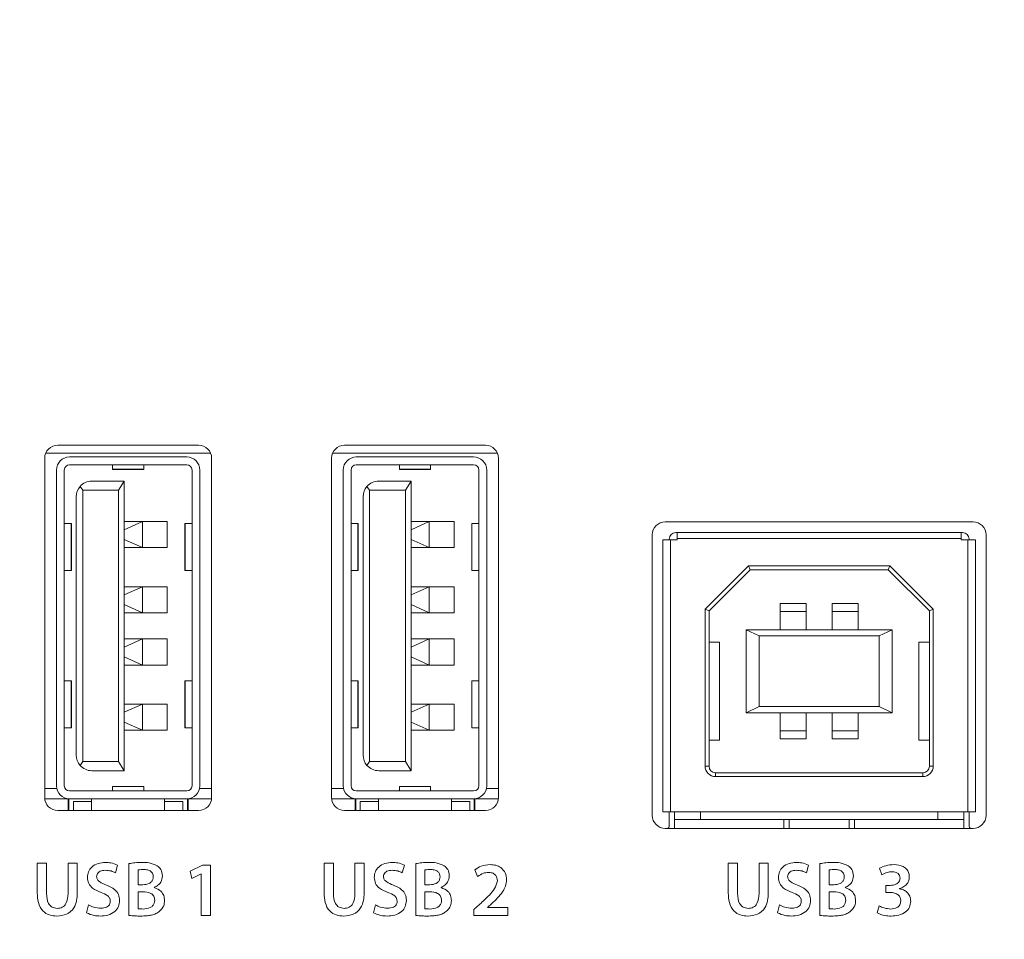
# Model space of a CAD drawing. Header units: millimetres. Extents: x 0 to 1118, y 0 to 864.
# Tile 210 of 248: x 726.78 to 736.22, y 664.65 to 673.46. Entities that reach past the tile are written whole.
import ezdxf

# ---------------------------------------------------------------- set-up
doc = ezdxf.new("R2010")
doc.units = ezdxf.units.MM
doc.styles.add('SLDTEXTSTYLE3', font='TXT', dxfattribs={"width": 0.605})
doc.dimstyles.new('SLDDIMSTYLE1', dxfattribs={"dimtxt": 3.175, "dimasz": 3.302, "dimexe": 0, "dimexo": 0.0625, "dimgap": 0.79375, "dimtad": 0, "dimtih": 1, "dimtoh": 1, "dimdec": 1, "dimlfac": 4, "dimrnd": 1e-09, "dimzin": 12, "dimdsep": 46, "dimtxsty": 'SLDTEXTSTYLE3', "dimsah": 1, "dimcen": 0.09, "dimadec": 0, "dimazin": 3, "dimtfac": 1, "dimtofl": 0, "dimtmove": 0, "dimatfit": 3, "dimfxl": 1, "dimfrac": 2, "dimtolj": 1, "dimtzin": 12, "dimarcsym": 0})

# ---------------------------------------------------------------- blocks, each defined once
blk = doc.blocks.new('_D_5')
at = {"color": 7, "linetype": 'Continuous', "lineweight": 0}
for p, q in [((797.7425, 687.9397), (605.2483, 687.9397)), ((606.8483, 687.9397), (606.8483, 673.1761)), ((606.8483, 653.5397), (606.8483, 668.3033)), ((690.7781, 653.5397), (605.2483, 653.5397))]:
    blk.add_line(p, q, dxfattribs=at)
for points in [[(606.8483, 687.9397), (606.3403, 684.6377), (607.3563, 684.6377)], [(606.8483, 653.5397), (607.3563, 656.8417), (606.3403, 656.8417)]]:
    blk.add_solid(points, dxfattribs=at)
at = {"color": 7, "linetype": 'Continuous', "lineweight": 0, "insert": (601.3913, 672.3961), "char_height": 3.175, "attachment_point": 1, "style": 'SLDTEXTSTYLE3'}
blk.add_mtext('137.6', dxfattribs=at)

msp = doc.modelspace()

# ---------------------------------------------------------------- linework, layer by layer
at = {"color": 9, "linetype": 'Continuous', "lineweight": 15}
for p, q in [((728.6096, 669.3067), (727.0305, 669.3067)), ((731.3596, 669.3067), (729.7805, 669.3067)), ((727.02, 666.0942), (727.1351, 666.0942)), ((728.505, 666.0942), (728.62, 666.0942)), ((729.77, 666.0942), (729.8851, 666.0942)), ((731.255, 666.0942), (731.37, 666.0942))]:
    msp.add_line(p, q, dxfattribs=at)
at = {"color": 7, "linetype": 'Continuous', "lineweight": 15}
for p, q in [((728.495, 669.3817), (727.145, 669.3817)), ((731.245, 669.3817), (729.895, 669.3817)), ((727.02, 669.2567), (727.02, 666.0067)), ((727.2575, 669.2692), (728.3825, 669.2692)), ((728.62, 666.0067), (728.62, 669.2567)), ((729.77, 669.2567), (729.77, 666.0067)), ((730.0075, 669.2692), (731.1325, 669.2692)), ((731.37, 666.0067), (731.37, 669.2567)), ((727.1325, 666.1192), (727.1325, 669.1442)), ((727.2075, 666.1192), (727.2075, 669.1442)), ((727.2575, 669.1942), (728.3825, 669.1942)), ((727.67, 669.1942), (727.67, 669.1518)), ((727.67, 669.1518), (727.97, 669.1518)), ((727.67, 669.1518), (727.67, 669.1505)), ((727.67, 669.1505), (727.97, 669.1505)), ((727.97, 669.1942), (727.97, 669.1518)), ((727.97, 669.1518), (727.97, 669.1505)), ((728.4325, 669.1442), (728.4325, 666.1192)), ((728.5075, 669.1442), (728.5075, 666.1192)), ((729.8825, 666.1192), (729.8825, 669.1442)), ((729.9575, 666.1192), (729.9575, 669.1442)), ((730.0075, 669.1942), (731.1325, 669.1942)), ((730.42, 669.1942), (730.42, 669.1518)), ((730.42, 669.1518), (730.72, 669.1518)), ((730.42, 669.1518), (730.42, 669.1505)), ((730.42, 669.1505), (730.72, 669.1505)), ((730.72, 669.1942), (730.72, 669.1518)), ((730.72, 669.1518), (730.72, 669.1505)), ((731.1825, 669.1442), (731.1825, 666.1192)), ((731.2575, 669.1442), (731.2575, 666.1192)), ((727.4725, 669.038), (727.7825, 669.038)), ((727.7275, 668.9505), (727.7825, 669.038)), ((727.7825, 669.038), (727.7825, 666.263)), ((730.2225, 669.038), (730.5325, 669.038)), ((730.4775, 668.9505), (730.5325, 669.038)), ((730.5325, 669.038), (730.5325, 666.263)), ((727.3594, 668.9864), (727.385, 668.9505)), ((727.385, 666.3505), (727.385, 668.9505)), ((727.7275, 668.9505), (727.385, 668.9505)), ((727.7275, 666.3505), (727.7275, 668.9505)), ((730.1094, 668.9864), (730.135, 668.9505)), ((730.135, 666.3505), (730.135, 668.9505)), ((730.4775, 668.9505), (730.135, 668.9505)), ((730.4775, 666.3505), (730.4775, 668.9505)), ((727.3225, 666.413), (727.3225, 668.888)), ((730.0725, 666.413), (730.0725, 668.888)), ((727.2736, 668.6305), (727.2075, 668.6305)), ((727.2736, 668.1805), (727.2736, 668.6305)), ((727.2736, 668.6305), (727.2763, 668.6305)), ((727.2763, 668.1805), (727.2763, 668.6305)), ((727.9575, 668.6504), (727.7825, 668.5725)), ((727.7825, 668.6504), (727.9575, 668.6504)), ((727.9575, 668.4004), (727.9575, 668.6504)), ((728.195, 668.6504), (727.9575, 668.6504)), ((728.195, 668.4004), (728.195, 668.6504)), ((728.3638, 668.6305), (728.3638, 668.1805)), ((728.3638, 668.6305), (728.3664, 668.6305)), ((728.3664, 668.6305), (728.3664, 668.1805)), ((728.4325, 668.6305), (728.3664, 668.6305)), ((730.0236, 668.6305), (729.9575, 668.6305)), ((730.0236, 668.1805), (730.0236, 668.6305)), ((730.0236, 668.6305), (730.0263, 668.6305)), ((730.0263, 668.1805), (730.0263, 668.6305)), ((730.7075, 668.6504), (730.5325, 668.5725)), ((730.5325, 668.6504), (730.7075, 668.6504)), ((730.7075, 668.4004), (730.7075, 668.6504)), ((730.945, 668.6504), (730.7075, 668.6504)), ((730.945, 668.4004), (730.945, 668.6504)), ((731.1138, 668.6305), (731.1138, 668.1805)), ((731.1138, 668.6305), (731.1164, 668.6305)), ((731.1164, 668.6305), (731.1164, 668.1805)), ((731.1825, 668.6305), (731.1164, 668.6305)), ((735.92, 668.648), (732.97, 668.648)), ((733.07, 668.5442), (733.0825, 668.5442)), ((735.8075, 668.5442), (733.0825, 668.5442)), ((733.0825, 668.5442), (733.0825, 668.488)), ((735.8075, 668.488), (735.8075, 668.5442)), ((735.8075, 668.5442), (735.82, 668.5442)), ((727.7825, 668.4791), (727.9575, 668.4004)), ((730.5325, 668.4791), (730.7075, 668.4004)), ((732.845, 668.523), (732.845, 665.8355)), ((732.945, 665.8692), (732.945, 668.4755)), ((732.945, 668.4755), (733.02, 668.4755)), ((733.0075, 668.4755), (733.0075, 668.4817)), ((733.02, 665.8692), (733.02, 668.4755)), ((733.0825, 668.4755), (733.02, 668.4755)), ((735.8075, 668.488), (733.0825, 668.488)), ((733.0825, 668.488), (733.0825, 668.4755)), ((735.8075, 668.4755), (735.8075, 668.488)), ((735.87, 668.4755), (735.8075, 668.4755)), ((735.87, 668.4755), (735.87, 665.8692)), ((735.87, 668.4755), (735.945, 668.4755)), ((735.8825, 668.4817), (735.8825, 668.4755)), ((735.945, 668.4755), (735.945, 665.8692)), ((736.045, 665.8355), (736.045, 668.523)), ((727.9575, 668.4004), (727.7825, 668.4004)), ((727.9575, 668.4004), (728.195, 668.4004)), ((730.7075, 668.4004), (730.5325, 668.4004)), ((730.7075, 668.4004), (730.945, 668.4004)), ((727.2075, 668.1805), (727.2736, 668.1805)), ((727.2736, 668.1805), (727.2763, 668.1805)), ((728.3638, 668.1805), (728.3664, 668.1805)), ((728.3664, 668.1805), (728.4325, 668.1805)), ((729.9575, 668.1805), (730.0236, 668.1805)), ((730.0236, 668.1805), (730.0263, 668.1805)), ((731.1138, 668.1805), (731.1164, 668.1805)), ((731.1164, 668.1805), (731.1825, 668.1805)), ((733.767, 668.2267), (733.3513, 667.811)), ((733.7825, 668.1892), (733.3888, 667.7955)), ((733.767, 668.2267), (733.7825, 668.1892)), ((735.1231, 668.2267), (733.767, 668.2267)), ((735.1075, 668.1892), (733.7825, 668.1892)), ((735.1231, 668.2267), (735.1075, 668.1892)), ((735.5013, 667.7955), (735.1075, 668.1892)), ((735.5388, 667.811), (735.1231, 668.2267)), ((727.9575, 668.0254), (727.7825, 667.9475)), ((727.7825, 668.0254), (727.9575, 668.0254)), ((727.9575, 667.7754), (727.9575, 668.0254)), ((728.195, 668.0254), (727.9575, 668.0254)), ((728.195, 667.7754), (728.195, 668.0254)), ((730.7075, 668.0254), (730.5325, 667.9475)), ((730.5325, 668.0254), (730.7075, 668.0254)), ((730.7075, 667.7754), (730.7075, 668.0254)), ((730.945, 668.0254), (730.7075, 668.0254)), ((730.945, 667.7754), (730.945, 668.0254)), ((727.7825, 667.8541), (727.9575, 667.7754)), ((730.5325, 667.8541), (730.7075, 667.7754)), ((733.3888, 667.7955), (733.3513, 667.811)), ((733.3513, 667.811), (733.3513, 666.3067)), ((733.3888, 667.7955), (733.3888, 666.3067)), ((734.32, 667.8642), (734.07, 667.8642)), ((734.07, 667.8642), (734.07, 667.7892)), ((734.07, 667.6142), (734.07, 667.7892)), ((734.07, 667.7892), (734.32, 667.7892)), ((734.32, 667.7892), (734.32, 667.8642)), ((734.32, 667.6142), (734.32, 667.7892)), ((734.57, 667.8642), (734.82, 667.8642)), ((734.57, 667.8642), (734.57, 667.7892)), ((734.57, 667.7892), (734.82, 667.7892)), ((734.57, 667.6142), (734.57, 667.7892)), ((734.82, 667.7892), (734.82, 667.8642)), ((734.82, 667.7892), (734.82, 667.6142)), ((735.5388, 667.811), (735.5013, 667.7955)), ((735.5013, 666.3067), (735.5013, 667.7955)), ((735.5388, 666.3067), (735.5388, 667.811)), ((727.9575, 667.7754), (727.7825, 667.7754)), ((727.9575, 667.7754), (728.195, 667.7754)), ((730.7075, 667.7754), (730.5325, 667.7754)), ((730.7075, 667.7754), (730.945, 667.7754)), ((733.87, 667.5542), (733.745, 667.6142)), ((735.145, 667.6142), (733.745, 667.6142)), ((733.745, 667.6142), (733.745, 666.8192)), ((735.145, 667.6142), (735.02, 667.5542)), ((735.145, 666.8192), (735.145, 667.6142)), ((727.9575, 667.5254), (727.7825, 667.4475)), ((727.7825, 667.5254), (727.9575, 667.5254)), ((727.9575, 667.2754), (727.9575, 667.5254)), ((728.195, 667.5254), (727.9575, 667.5254)), ((728.195, 667.2754), (728.195, 667.5254)), ((730.7075, 667.5254), (730.5325, 667.4475)), ((730.5325, 667.5254), (730.7075, 667.5254)), ((730.7075, 667.2754), (730.7075, 667.5254)), ((730.945, 667.5254), (730.7075, 667.5254)), ((730.945, 667.2754), (730.945, 667.5254)), ((735.02, 667.5542), (733.87, 667.5542)), ((733.87, 667.5542), (733.87, 666.8792)), ((735.02, 666.8792), (735.02, 667.5542)), ((733.4888, 667.4942), (733.3888, 667.4942)), ((733.4888, 666.5567), (733.4888, 667.4942)), ((735.5013, 667.4942), (735.4013, 667.4942)), ((735.4013, 667.4942), (735.4013, 666.5567)), ((727.7825, 667.3541), (727.9575, 667.2754)), ((730.5325, 667.3541), (730.7075, 667.2754)), ((727.9575, 667.2754), (727.7825, 667.2754)), ((727.9575, 667.2754), (728.195, 667.2754)), ((730.7075, 667.2754), (730.5325, 667.2754)), ((730.7075, 667.2754), (730.945, 667.2754)), ((727.2075, 667.1255), (727.2736, 667.1255)), ((727.2736, 666.6755), (727.2736, 667.1255)), ((727.2736, 667.1255), (727.2763, 667.1255)), ((727.2763, 666.6755), (727.2763, 667.1255)), ((728.3638, 667.1255), (728.3638, 666.6755)), ((728.3638, 667.1255), (728.3664, 667.1255)), ((728.3664, 667.1255), (728.3664, 666.6755)), ((728.4325, 667.1255), (728.3664, 667.1255)), ((729.9575, 667.1255), (730.0236, 667.1255)), ((730.0236, 666.6755), (730.0236, 667.1255)), ((730.0236, 667.1255), (730.0263, 667.1255)), ((730.0263, 666.6755), (730.0263, 667.1255)), ((731.1138, 667.1255), (731.1138, 666.6755)), ((731.1138, 667.1255), (731.1164, 667.1255)), ((731.1164, 667.1255), (731.1164, 666.6755)), ((731.1825, 667.1255), (731.1164, 667.1255)), ((727.9575, 666.9004), (727.7825, 666.8225)), ((727.7825, 666.9004), (727.9575, 666.9004)), ((727.9575, 666.6504), (727.9575, 666.9004)), ((728.195, 666.9004), (727.9575, 666.9004)), ((728.195, 666.6504), (728.195, 666.9004)), ((730.7075, 666.9004), (730.5325, 666.8225)), ((730.5325, 666.9004), (730.7075, 666.9004)), ((730.7075, 666.6504), (730.7075, 666.9004)), ((730.945, 666.9004), (730.7075, 666.9004)), ((730.945, 666.6504), (730.945, 666.9004)), ((733.745, 666.8192), (733.87, 666.8792)), ((733.87, 666.8792), (735.02, 666.8792)), ((735.145, 666.8192), (735.02, 666.8792)), ((733.745, 666.8192), (735.145, 666.8192)), ((734.07, 666.6442), (734.07, 666.8192)), ((734.32, 666.8192), (734.32, 666.6442)), ((734.57, 666.8192), (734.57, 666.6442)), ((734.82, 666.8192), (734.82, 666.6442)), ((727.2075, 666.6755), (727.2736, 666.6755)), ((727.2736, 666.6755), (727.2763, 666.6755)), ((727.7825, 666.7291), (727.9575, 666.6504)), ((727.9575, 666.6504), (727.7825, 666.6504)), ((727.9575, 666.6504), (728.195, 666.6504)), ((728.3638, 666.6755), (728.3664, 666.6755)), ((728.3664, 666.6755), (728.4325, 666.6755)), ((729.9575, 666.6755), (730.0236, 666.6755)), ((730.0236, 666.6755), (730.0263, 666.6755)), ((730.5325, 666.7291), (730.7075, 666.6504)), ((730.7075, 666.6504), (730.5325, 666.6504)), ((730.7075, 666.6504), (730.945, 666.6504)), ((731.1138, 666.6755), (731.1164, 666.6755)), ((731.1164, 666.6755), (731.1825, 666.6755)), ((733.3888, 666.5567), (733.4888, 666.5567)), ((734.32, 666.6442), (734.07, 666.6442)), ((734.07, 666.6442), (734.07, 666.5692)), ((734.32, 666.5692), (734.07, 666.5692)), ((734.32, 666.5692), (734.32, 666.6442)), ((734.82, 666.6442), (734.57, 666.6442)), ((734.57, 666.6442), (734.57, 666.5692)), ((734.57, 666.5692), (734.82, 666.5692)), ((734.82, 666.5692), (734.82, 666.6442)), ((735.4013, 666.5567), (735.5013, 666.5567)), ((727.385, 666.3505), (727.3594, 666.3145)), ((727.385, 666.3505), (727.7275, 666.3505)), ((727.7275, 666.3505), (727.7825, 666.263)), ((730.135, 666.3505), (730.1094, 666.3145)), ((730.135, 666.3505), (730.4775, 666.3505)), ((730.4775, 666.3505), (730.5325, 666.263)), ((733.3513, 666.3067), (733.3888, 666.3067)), ((735.5388, 666.3067), (735.5013, 666.3067)), ((727.7825, 666.263), (727.4725, 666.263)), ((730.5325, 666.263), (730.2225, 666.263)), ((733.4513, 666.2067), (733.4513, 666.2442)), ((733.4513, 666.2442), (735.4388, 666.2442)), ((733.4513, 666.2067), (735.4388, 666.2067)), ((735.4388, 666.2067), (735.4388, 666.2442)), ((727.97, 666.113), (727.67, 666.113)), ((727.67, 666.1116), (727.67, 666.113)), ((727.97, 666.1116), (727.67, 666.1116)), ((727.67, 666.1116), (727.67, 666.0692)), ((727.97, 666.1116), (727.97, 666.113)), ((727.97, 666.0692), (727.97, 666.1116)), ((730.72, 666.113), (730.42, 666.113)), ((730.42, 666.1116), (730.42, 666.113)), ((730.72, 666.1116), (730.42, 666.1116)), ((730.42, 666.1116), (730.42, 666.0692)), ((730.72, 666.1116), (730.72, 666.113)), ((730.72, 666.0692), (730.72, 666.1116)), ((727.0207, 665.9942), (727.2575, 665.9942)), ((727.245, 665.9942), (727.245, 665.8817)), ((727.2525, 665.9942), (727.2525, 665.8817)), ((728.3825, 666.0692), (727.2575, 666.0692)), ((728.3825, 665.9942), (727.2575, 665.9942)), ((727.47, 665.9942), (727.47, 665.9692)), ((728.17, 665.9942), (728.17, 665.9692)), ((728.3825, 665.9942), (728.6194, 665.9942)), ((728.3875, 665.9942), (728.3875, 665.8817)), ((728.395, 665.8817), (728.395, 665.9942)), ((729.7707, 665.9942), (730.0075, 665.9942)), ((729.995, 665.9942), (729.995, 665.8817)), ((730.0025, 665.9942), (730.0025, 665.8817)), ((731.1325, 666.0692), (730.0075, 666.0692)), ((731.1325, 665.9942), (730.0075, 665.9942)), ((730.22, 665.9942), (730.22, 665.9692)), ((730.92, 665.9942), (730.92, 665.9692)), ((731.1325, 665.9942), (731.3694, 665.9942)), ((731.1375, 665.9942), (731.1375, 665.8817)), ((731.145, 665.8817), (731.145, 665.9942)), ((727.295, 665.9692), (727.295, 665.8817)), ((727.47, 665.9692), (727.295, 665.9692)), ((727.47, 665.9692), (727.47, 665.8817)), ((728.17, 665.8817), (728.17, 665.9692)), ((728.345, 665.9692), (728.17, 665.9692)), ((728.345, 665.8817), (728.345, 665.9692)), ((730.045, 665.9692), (730.045, 665.8817)), ((730.22, 665.9692), (730.045, 665.9692)), ((730.22, 665.9692), (730.22, 665.8817)), ((730.92, 665.8817), (730.92, 665.9692)), ((731.095, 665.9692), (730.92, 665.9692)), ((731.095, 665.8817), (731.095, 665.9692)), ((727.145, 665.8817), (728.495, 665.8817)), ((729.895, 665.8817), (731.245, 665.8817)), ((733.02, 665.8692), (732.945, 665.8692)), ((733.0075, 665.7292), (733.0075, 665.8692)), ((735.87, 665.8692), (733.02, 665.8692)), ((733.0575, 665.7942), (733.0575, 665.8692)), ((733.3075, 665.8692), (733.3075, 665.7942)), ((735.5825, 665.8692), (735.5825, 665.7942)), ((735.8325, 665.8692), (735.8325, 665.7942)), ((735.945, 665.8692), (735.87, 665.8692)), ((735.8825, 665.8692), (735.8825, 665.7292)), ((732.97, 665.7105), (735.92, 665.7105)), ((732.9927, 665.7105), (733.0033, 665.7198)), ((733.0575, 665.7942), (733.3075, 665.7942)), ((733.0575, 665.7942), (733.0575, 665.7235)), ((735.5825, 665.7942), (733.3075, 665.7942)), ((734.1075, 665.7942), (734.1075, 665.7105)), ((734.1575, 665.7105), (734.1575, 665.7942)), ((734.7325, 665.7942), (734.7325, 665.7105)), ((734.7825, 665.7105), (734.7825, 665.7942)), ((735.5825, 665.7942), (735.8325, 665.7942)), ((735.8325, 665.7235), (735.8325, 665.7942)), ((735.8868, 665.7198), (735.8973, 665.7105)), ((726.9491, 665.3771), (726.9491, 665.092)), ((727.0374, 665.3771), (726.9491, 665.3771)), ((727.0374, 665.0868), (727.0374, 665.3771)), ((727.3325, 665.3771), (727.2441, 665.3771)), ((727.2441, 665.3771), (727.2441, 665.0868)), ((727.3325, 665.0927), (727.3325, 665.3771)), ((727.6971, 665.2857), (727.7182, 665.3589)), ((727.8273, 665.3734), (727.8273, 664.8768)), ((728.5322, 665.3566), (728.4151, 665.299)), ((728.6085, 665.3566), (728.5322, 665.3566)), ((728.6085, 664.8771), (728.6085, 665.3566)), ((729.6991, 665.3771), (729.6991, 665.092)), ((729.7874, 665.3771), (729.6991, 665.3771)), ((729.7874, 665.0868), (729.7874, 665.3771)), ((730.0825, 665.3771), (729.9941, 665.3771)), ((729.9941, 665.3771), (729.9941, 665.0868)), ((730.0825, 665.0927), (730.0825, 665.3771)), ((730.4471, 665.2857), (730.4682, 665.3589)), ((730.5773, 665.3734), (730.5773, 664.8768)), ((733.5741, 665.3771), (733.5741, 665.092)), ((733.6624, 665.3771), (733.5741, 665.3771)), ((733.6624, 665.0868), (733.6624, 665.3771)), ((733.9575, 665.3771), (733.8691, 665.3771)), ((733.8691, 665.3771), (733.8691, 665.0868)), ((733.9575, 665.0927), (733.9575, 665.3771)), ((734.3221, 665.2857), (734.3432, 665.3589)), ((734.4523, 665.3734), (734.4523, 664.8768)), ((735.0245, 665.3288), (735.0451, 665.2643)), ((727.9157, 665.1708), (727.9157, 665.3126)), ((728.4151, 665.299), (728.4307, 665.2304)), ((728.4307, 665.2304), (728.5189, 665.2747)), ((728.5189, 665.2747), (728.5204, 665.2747)), ((728.5204, 665.2747), (728.5204, 664.8771)), ((730.6657, 665.1708), (730.6657, 665.3126)), ((731.1439, 665.3135), (731.1705, 665.2494)), ((734.5407, 665.1708), (734.5407, 665.3126)), ((727.9623, 665.1708), (727.9157, 665.1708)), ((728.0699, 665.1433), (728.0699, 665.1448)), ((730.7123, 665.1708), (730.6657, 665.1708)), ((730.8199, 665.1433), (730.8199, 665.1448)), ((734.5873, 665.1708), (734.5407, 665.1708)), ((734.6949, 665.1433), (734.6949, 665.1448)), ((735.1252, 665.1639), (735.0844, 665.1639)), ((735.0844, 665.1639), (735.0844, 665.0972)), ((727.9157, 665.1041), (727.9608, 665.1041)), ((727.9157, 664.9402), (727.9157, 665.1041)), ((730.6657, 665.1041), (730.7108, 665.1041)), ((730.6657, 664.9402), (730.6657, 665.1041)), ((734.5407, 665.1041), (734.5858, 665.1041)), ((734.5407, 664.9402), (734.5407, 665.1041)), ((735.0844, 665.0972), (735.1266, 665.0972)), ((735.2167, 665.132), (735.2167, 665.1335)), ((727.4408, 664.9766), (727.4212, 664.9013)), ((730.1908, 664.9766), (730.1712, 664.9013)), ((731.192, 664.984), (731.135, 664.932)), ((731.2639, 664.9532), (731.3061, 664.9892)), ((731.2639, 664.9518), (731.2639, 664.9532)), ((731.4589, 664.9518), (731.2639, 664.9518)), ((731.4589, 664.8771), (731.4589, 664.9518)), ((734.0658, 664.9766), (734.0462, 664.9013)), ((735.0211, 664.9677), (735.0003, 664.9014)), ((728.5204, 664.8771), (728.6085, 664.8771)), ((731.135, 664.932), (731.135, 664.8771)), ((731.135, 664.8771), (731.4589, 664.8771))]:
    msp.add_line(p, q, dxfattribs=at)
for centre, radius, start, end in [((727.145, 669.2567), 0.125, 90, 180), ((728.495, 669.2567), 0.125, 0, 90), ((729.895, 669.2567), 0.125, 90, 180), ((731.245, 669.2567), 0.125, 0, 90), ((727.2575, 669.1442), 0.125, 90, 180), ((728.3825, 669.1442), 0.125, 0, 90), ((730.0075, 669.1442), 0.125, 90, 180), ((731.1325, 669.1442), 0.125, 0, 90), ((727.2575, 669.1442), 0.05, 90, 180), ((728.3825, 669.1442), 0.05, 0, 90), ((730.0075, 669.1442), 0.05, 90, 180), ((731.1325, 669.1442), 0.05, 0, 90), ((727.4725, 668.888), 0.15, 90, 138.9817), ((730.2225, 668.888), 0.15, 90, 138.9817), ((727.4725, 668.888), 0.15, 138.9817, 180), ((730.2225, 668.888), 0.15, 138.9817, 180), ((732.97, 668.523), 0.125, 90, 180), ((735.92, 668.523), 0.125, 0, 90), ((733.07, 668.4817), 0.0625, 90, 180), ((735.82, 668.4817), 0.0625, 0, 90), ((727.4725, 666.413), 0.15, 180, 221.0183), ((730.2225, 666.413), 0.15, 180, 221.0183), ((727.4725, 666.413), 0.15, 221.0183, 270), ((730.2225, 666.413), 0.15, 221.0183, 270), ((733.4513, 666.3067), 0.1, 180, 270), ((733.4513, 666.3067), 0.0625, 180, 270), ((735.4388, 666.3067), 0.1, 270, 0), ((735.4388, 666.3067), 0.0625, 270, 0), ((727.2575, 666.1192), 0.125, 180, 270), ((727.2575, 666.1192), 0.05, 180, 270), ((728.3825, 666.1192), 0.125, 270, 0), ((728.3825, 666.1192), 0.05, 270, 0), ((730.0075, 666.1192), 0.125, 180, 270), ((730.0075, 666.1192), 0.05, 180, 270), ((731.1325, 666.1192), 0.125, 270, 0), ((731.1325, 666.1192), 0.05, 270, 0), ((727.145, 666.0067), 0.125, 180, 270), ((728.495, 666.0067), 0.125, 270, 0), ((729.895, 666.0067), 0.125, 180, 270), ((731.245, 666.0067), 0.125, 270, 0), ((732.97, 665.8355), 0.125, 180, 270), ((735.92, 665.8355), 0.125, 270, 0), ((732.995, 665.7292), 0.0125, 311.326, 0), ((733.0075, 665.7235), 0.05, 344.88954, 0), ((735.8825, 665.7235), 0.05, 180, 195.11046), ((735.895, 665.7292), 0.0125, 180, 228.674)]:
    msp.add_arc(centre, radius, start, end, dxfattribs=at)
for points, knots in [([(727.6018, 665.3839), (727.5782, 665.3822), (727.5313, 665.3789), (727.4725, 665.3461), (727.4355, 665.296), (727.4314, 665.2591), (727.4294, 665.2406)], [0, 0, 0, 0, 0.280833, 0.560177, 0.779991, 1, 1, 1, 1]), ([(727.7182, 665.3589), (727.6972, 665.3673), (727.6598, 665.3824), (727.6195, 665.3834), (727.6018, 665.3839)], [0, 0, 0, 0, 0.559267, 1, 1, 1, 1]), ([(727.9579, 665.3838), (727.9334, 665.3834), (727.8896, 665.3827), (727.8464, 665.3762), (727.8273, 665.3734)], [0, 0, 0, 0, 0.560089, 1, 1, 1, 1]), ([(728.0991, 665.352), (728.074, 665.3635), (728.029, 665.3842), (727.9797, 665.3839), (727.9579, 665.3838)], [0, 0, 0, 0, 0.557718, 1, 1, 1, 1]), ([(728.1489, 665.2562), (728.1464, 665.2779), (728.1419, 665.3166), (728.1122, 665.3412), (728.0991, 665.352)], [0, 0, 0, 0, 0.559543, 1, 1, 1, 1]), ([(730.3518, 665.3839), (730.3282, 665.3822), (730.2813, 665.3789), (730.2225, 665.3461), (730.1855, 665.296), (730.1814, 665.2591), (730.1794, 665.2406)], [0, 0, 0, 0, 0.280838, 0.560181, 0.779992, 1, 1, 1, 1]), ([(730.4682, 665.3589), (730.4472, 665.3673), (730.4098, 665.3824), (730.3695, 665.3834), (730.3518, 665.3839)], [0, 0, 0, 0, 0.559276, 1, 1, 1, 1]), ([(730.7079, 665.3838), (730.6834, 665.3834), (730.6396, 665.3827), (730.5964, 665.3762), (730.5773, 665.3734)], [0, 0, 0, 0, 0.560089, 1, 1, 1, 1]), ([(730.8491, 665.352), (730.824, 665.3635), (730.779, 665.3842), (730.7297, 665.3839), (730.7079, 665.3838)], [0, 0, 0, 0, 0.557718, 1, 1, 1, 1]), ([(730.8989, 665.2562), (730.8964, 665.2779), (730.8919, 665.3166), (730.8622, 665.3412), (730.8491, 665.352)], [0, 0, 0, 0, 0.559543, 1, 1, 1, 1]), ([(731.292, 665.3631), (731.262, 665.3605), (731.2084, 665.3558), (731.1636, 665.3264), (731.1439, 665.3135)], [0, 0, 0, 0, 0.559728, 1, 1, 1, 1]), ([(731.4478, 665.2177), (731.4454, 665.2402), (731.4405, 665.2851), (731.3988, 665.3362), (731.3449, 665.3596), (731.3097, 665.3619), (731.292, 665.3631)], [0, 0, 0, 0, 0.279614, 0.558662, 0.778934, 1, 1, 1, 1]), ([(734.2268, 665.3839), (734.2032, 665.3822), (734.1563, 665.3789), (734.0975, 665.3461), (734.0605, 665.296), (734.0564, 665.2591), (734.0544, 665.2406)], [0, 0, 0, 0, 0.280833, 0.560177, 0.779991, 1, 1, 1, 1]), ([(734.3432, 665.3589), (734.3222, 665.3673), (734.2848, 665.3824), (734.2445, 665.3834), (734.2268, 665.3839)], [0, 0, 0, 0, 0.5592608, 1, 1, 1, 1]), ([(734.5829, 665.3838), (734.5584, 665.3834), (734.5146, 665.3827), (734.4714, 665.3762), (734.4523, 665.3734)], [0, 0, 0, 0, 0.560089, 1, 1, 1, 1]), ([(734.7241, 665.352), (734.699, 665.3635), (734.654, 665.3842), (734.6047, 665.3839), (734.5829, 665.3838)], [0, 0, 0, 0, 0.557718, 1, 1, 1, 1]), ([(734.7739, 665.2562), (734.7714, 665.2779), (734.7669, 665.3166), (734.7372, 665.3412), (734.7241, 665.352)], [0, 0, 0, 0, 0.559543, 1, 1, 1, 1]), ([(735.163, 665.3633), (735.1358, 665.3618), (735.0873, 665.359), (735.0437, 665.338), (735.0245, 665.3288)], [0, 0, 0, 0, 0.560287, 1, 1, 1, 1]), ([(735.3091, 665.2489), (735.3079, 665.262), (735.3056, 665.288), (735.284, 665.3218), (735.2387, 665.3572), (735.1942, 665.3608), (735.163, 665.3633)], [0, 0, 0, 0, 0.187034, 0.373922, 0.560973, 1, 1, 1, 1]), ([(727.4294, 665.2406), (727.4317, 665.2209), (727.4364, 665.1814), (727.4859, 665.1274), (727.5322, 665.1077), (727.5605, 665.0956)], [0, 0, 0, 0, 0.279604, 0.559176, 1, 1, 1, 1]), ([(727.5177, 665.2495), (727.5186, 665.2566), (727.5203, 665.2708), (727.5337, 665.2881), (727.5591, 665.3064), (727.5833, 665.3081), (727.6004, 665.3093)], [0, 0, 0, 0, 0.186657, 0.3738, 0.560638, 1, 1, 1, 1]), ([(727.6129, 665.1674), (727.5895, 665.1762), (727.557, 665.1886), (727.5217, 665.2195), (727.519, 665.2395), (727.5177, 665.2495)], [0, 0, 0, 0, 0.561945, 0.781384, 1, 1, 1, 1]), ([(727.6004, 665.3093), (727.6193, 665.3082), (727.6531, 665.3063), (727.6836, 665.292), (727.6971, 665.2857)], [0, 0, 0, 0, 0.559932, 1, 1, 1, 1]), ([(727.9157, 665.3126), (727.9253, 665.3139), (727.9425, 665.3163), (727.9598, 665.3163), (727.9674, 665.3164)], [0, 0, 0, 0, 0.559694, 1, 1, 1, 1]), ([(728.0606, 665.2455), (728.0598, 665.2368), (728.0582, 665.2195), (728.0434, 665.1972), (728.0125, 665.1748), (727.983, 665.1724), (727.9623, 665.1708)], [0, 0, 0, 0, 0.1869992, 0.37378, 0.560797, 1, 1, 1, 1]), ([(727.9674, 665.3164), (727.9798, 665.3158), (728.0046, 665.3146), (728.0378, 665.3015), (728.0582, 665.2749), (728.0598, 665.2553), (728.0606, 665.2455)], [0, 0, 0, 0, 0.281154, 0.560873, 0.779838, 1, 1, 1, 1]), ([(728.0699, 665.1448), (728.0821, 665.1508), (728.1065, 665.1626), (728.1402, 665.1999), (728.1456, 665.2349), (728.1489, 665.2562)], [0, 0, 0, 0, 0.281248, 0.562044, 1, 1, 1, 1]), ([(730.1794, 665.2406), (730.1817, 665.2209), (730.1864, 665.1814), (730.2359, 665.1274), (730.2822, 665.1077), (730.3105, 665.0956)], [0, 0, 0, 0, 0.279604, 0.559176, 1, 1, 1, 1]), ([(730.2677, 665.2495), (730.2686, 665.2566), (730.2703, 665.2708), (730.2837, 665.2881), (730.3091, 665.3064), (730.3333, 665.3081), (730.3504, 665.3093)], [0, 0, 0, 0, 0.186657, 0.3738, 0.560638, 1, 1, 1, 1]), ([(730.3629, 665.1674), (730.3395, 665.1762), (730.307, 665.1886), (730.2717, 665.2195), (730.269, 665.2395), (730.2677, 665.2495)], [0, 0, 0, 0, 0.561945, 0.781384, 1, 1, 1, 1]), ([(730.3504, 665.3093), (730.3693, 665.3082), (730.4031, 665.3063), (730.4336, 665.292), (730.4471, 665.2857)], [0, 0, 0, 0, 0.559932, 1, 1, 1, 1]), ([(730.6657, 665.3126), (730.6753, 665.3139), (730.6925, 665.3163), (730.7098, 665.3163), (730.7174, 665.3164)], [0, 0, 0, 0, 0.559694, 1, 1, 1, 1]), ([(730.8106, 665.2455), (730.8098, 665.2368), (730.8082, 665.2195), (730.7934, 665.1972), (730.7625, 665.1748), (730.733, 665.1724), (730.7123, 665.1708)], [0, 0, 0, 0, 0.1869992, 0.37378, 0.560797, 1, 1, 1, 1]), ([(730.7174, 665.3164), (730.7298, 665.3158), (730.7546, 665.3146), (730.7878, 665.3015), (730.8082, 665.2749), (730.8098, 665.2553), (730.8106, 665.2455)], [0, 0, 0, 0, 0.281154, 0.560873, 0.779838, 1, 1, 1, 1]), ([(730.8199, 665.1448), (730.8321, 665.1508), (730.8565, 665.1626), (730.8902, 665.1999), (730.8956, 665.2349), (730.8989, 665.2562)], [0, 0, 0, 0, 0.281248, 0.562044, 1, 1, 1, 1]), ([(731.1705, 665.2494), (731.1881, 665.2614), (731.2195, 665.2829), (731.2571, 665.2872), (731.2736, 665.289)], [0, 0, 0, 0, 0.560303, 1, 1, 1, 1]), ([(731.2736, 665.289), (731.2861, 665.2882), (731.311, 665.2867), (731.3419, 665.2674), (731.3574, 665.2383), (731.3588, 665.2187), (731.3595, 665.2089)], [0, 0, 0, 0, 0.280996, 0.559047, 0.77941, 1, 1, 1, 1]), ([(734.0544, 665.2406), (734.0567, 665.2209), (734.0614, 665.1814), (734.1109, 665.1274), (734.1572, 665.1077), (734.1855, 665.0956)], [0, 0, 0, 0, 0.279604, 0.559176, 1, 1, 1, 1]), ([(734.1427, 665.2495), (734.1436, 665.2566), (734.1453, 665.2708), (734.1587, 665.2881), (734.1841, 665.3064), (734.2083, 665.3081), (734.2254, 665.3093)], [0, 0, 0, 0, 0.186659, 0.373802, 0.560639, 1, 1, 1, 1]), ([(734.2379, 665.1674), (734.2145, 665.1762), (734.182, 665.1886), (734.1467, 665.2195), (734.144, 665.2395), (734.1427, 665.2495)], [0, 0, 0, 0, 0.561943, 0.781381, 1, 1, 1, 1]), ([(734.2254, 665.3093), (734.2443, 665.3082), (734.2781, 665.3063), (734.3086, 665.292), (734.3221, 665.2857)], [0, 0, 0, 0, 0.559941, 1, 1, 1, 1]), ([(734.5407, 665.3126), (734.5503, 665.3139), (734.5675, 665.3163), (734.5848, 665.3163), (734.5924, 665.3164)], [0, 0, 0, 0, 0.559694, 1, 1, 1, 1]), ([(734.6856, 665.2455), (734.6848, 665.2368), (734.6832, 665.2195), (734.6684, 665.1972), (734.6375, 665.1748), (734.608, 665.1724), (734.5873, 665.1708)], [0, 0, 0, 0, 0.187, 0.373781, 0.560809, 1, 1, 1, 1]), ([(734.5924, 665.3164), (734.6048, 665.3158), (734.6296, 665.3146), (734.6628, 665.3015), (734.6832, 665.2749), (734.6848, 665.2553), (734.6856, 665.2455)], [0, 0, 0, 0, 0.281154, 0.560873, 0.779838, 1, 1, 1, 1]), ([(734.6949, 665.1448), (734.7071, 665.1508), (734.7315, 665.1626), (734.7652, 665.1999), (734.7706, 665.2349), (734.7739, 665.2562)], [0, 0, 0, 0, 0.281248, 0.562044, 1, 1, 1, 1]), ([(735.0451, 665.2643), (735.0624, 665.2739), (735.0933, 665.2911), (735.1283, 665.2942), (735.1438, 665.2956)], [0, 0, 0, 0, 0.559867, 1, 1, 1, 1]), ([(735.2208, 665.2336), (735.2186, 665.2212), (735.2142, 665.1964), (735.1757, 665.1694), (735.1444, 665.166), (735.1252, 665.1639)], [0, 0, 0, 0, 0.279414, 0.558877, 1, 1, 1, 1]), ([(735.1438, 665.2956), (735.1542, 665.2949), (735.1749, 665.2937), (735.2017, 665.2805), (735.2183, 665.2582), (735.2199, 665.2418), (735.2208, 665.2336)], [0, 0, 0, 0, 0.2809801, 0.5598868, 0.7799728, 1, 1, 1, 1]), ([(735.2167, 665.1335), (735.2306, 665.139), (735.2584, 665.1497), (735.2895, 665.1787), (735.3067, 665.2137), (735.3083, 665.2372), (735.3091, 665.2489)], [0, 0, 0, 0, 0.280301, 0.559487, 0.779692, 1, 1, 1, 1]), ([(727.7373, 665.0195), (727.7355, 665.0391), (727.732, 665.0781), (727.6869, 665.1349), (727.641, 665.155), (727.6129, 665.1674)], [0, 0, 0, 0, 0.279921, 0.559352, 1, 1, 1, 1]), ([(728.1695, 665.0192), (728.168, 665.0353), (728.1649, 665.0673), (728.1322, 665.1176), (728.0935, 665.1336), (728.0699, 665.1433)], [0, 0, 0, 0, 0.281124, 0.56129, 1, 1, 1, 1]), ([(730.4873, 665.0195), (730.4855, 665.0391), (730.482, 665.0781), (730.4369, 665.1349), (730.391, 665.155), (730.3629, 665.1674)], [0, 0, 0, 0, 0.279921, 0.559352, 1, 1, 1, 1]), ([(730.9195, 665.0192), (730.918, 665.0353), (730.9149, 665.0673), (730.8822, 665.1176), (730.8435, 665.1336), (730.8199, 665.1433)], [0, 0, 0, 0, 0.281124, 0.56129, 1, 1, 1, 1]), ([(731.3595, 665.2089), (731.353, 665.1828), (731.3399, 665.1302), (731.272, 665.06), (731.2224, 665.0128), (731.192, 664.984)], [0, 0, 0, 0, 0.277461, 0.558282, 1, 1, 1, 1]), ([(731.3061, 664.9892), (731.3436, 665.025), (731.3958, 665.0748), (731.4414, 665.1568), (731.4457, 665.1974), (731.4478, 665.2177)], [0, 0, 0, 0, 0.560337, 0.780247, 1, 1, 1, 1]), ([(734.3623, 665.0195), (734.3605, 665.0391), (734.357, 665.0781), (734.3119, 665.1349), (734.266, 665.155), (734.2379, 665.1674)], [0, 0, 0, 0, 0.279922, 0.559359, 1, 1, 1, 1]), ([(734.7945, 665.0192), (734.793, 665.0353), (734.7899, 665.0673), (734.7572, 665.1176), (734.7185, 665.1336), (734.6949, 665.1433)], [0, 0, 0, 0, 0.281122, 0.561289, 1, 1, 1, 1]), ([(726.9491, 665.092), (726.9506, 665.0611), (726.9534, 664.9995), (726.9927, 664.9186), (727.0633, 664.8754), (727.112, 664.8723), (727.1364, 664.8708)], [0, 0, 0, 0, 0.28125, 0.559874, 0.779481, 1, 1, 1, 1]), ([(727.1394, 664.9443), (727.1227, 664.9462), (727.0976, 664.9491), (727.0715, 664.9703), (727.0418, 665.0103), (727.0394, 665.0529), (727.0374, 665.0868)], [0, 0, 0, 0, 0.249267, 0.374949, 0.500744, 1, 1, 1, 1]), ([(727.1364, 664.8708), (727.1682, 664.8734), (727.2316, 664.8786), (727.3022, 664.9407), (727.3286, 665.0185), (727.3312, 665.068), (727.3325, 665.0927)], [0, 0, 0, 0, 0.279983, 0.558112, 0.778682, 1, 1, 1, 1]), ([(727.2441, 665.0868), (727.2422, 665.0524), (727.2397, 665.0092), (727.2091, 664.969), (727.1818, 664.9485), (727.1563, 664.946), (727.1394, 664.9443)], [0, 0, 0, 0, 0.498871, 0.62465, 0.75033, 1, 1, 1, 1]), ([(727.5605, 665.0956), (727.5835, 665.0872), (727.6155, 665.0754), (727.6458, 665.0418), (727.6479, 665.0225), (727.6489, 665.0129)], [0, 0, 0, 0, 0.560712, 0.780429, 1, 1, 1, 1]), ([(727.9608, 665.1041), (727.9876, 665.1019), (728.0211, 665.0992), (728.0538, 665.0766), (728.0704, 665.0554), (728.0727, 665.0354), (728.0743, 665.0221)], [0, 0, 0, 0, 0.498838, 0.624533, 0.750159, 1, 1, 1, 1]), ([(729.6991, 665.092), (729.7006, 665.0611), (729.7034, 664.9995), (729.7427, 664.9186), (729.8133, 664.8754), (729.862, 664.8723), (729.8864, 664.8708)], [0, 0, 0, 0, 0.28125, 0.559874, 0.779481, 1, 1, 1, 1]), ([(729.8894, 664.9443), (729.8727, 664.9462), (729.8476, 664.9491), (729.8215, 664.9703), (729.7918, 665.0103), (729.7894, 665.0529), (729.7874, 665.0868)], [0, 0, 0, 0, 0.249267, 0.374949, 0.500744, 1, 1, 1, 1]), ([(729.8864, 664.8708), (729.9182, 664.8734), (729.9816, 664.8786), (730.0522, 664.9407), (730.0786, 665.0185), (730.0812, 665.068), (730.0825, 665.0927)], [0, 0, 0, 0, 0.279983, 0.558112, 0.778682, 1, 1, 1, 1]), ([(729.9941, 665.0868), (729.9922, 665.0524), (729.9897, 665.0092), (729.9591, 664.969), (729.9318, 664.9485), (729.9063, 664.946), (729.8894, 664.9443)], [0, 0, 0, 0, 0.498871, 0.62465, 0.75033, 1, 1, 1, 1]), ([(730.3105, 665.0956), (730.3335, 665.0872), (730.3655, 665.0754), (730.3958, 665.0418), (730.3979, 665.0225), (730.3989, 665.0129)], [0, 0, 0, 0, 0.560712, 0.780429, 1, 1, 1, 1]), ([(730.7108, 665.1041), (730.7376, 665.1019), (730.7711, 665.0992), (730.8038, 665.0766), (730.8204, 665.0554), (730.8227, 665.0354), (730.8243, 665.0221)], [0, 0, 0, 0, 0.498838, 0.624533, 0.750159, 1, 1, 1, 1]), ([(733.5741, 665.092), (733.5756, 665.0611), (733.5784, 664.9995), (733.6177, 664.9186), (733.6883, 664.8754), (733.737, 664.8723), (733.7614, 664.8708)], [0, 0, 0, 0, 0.28125, 0.559874, 0.779481, 1, 1, 1, 1]), ([(733.7644, 664.9443), (733.7477, 664.9462), (733.7226, 664.9491), (733.6965, 664.9703), (733.6669, 665.0103), (733.6644, 665.0529), (733.6624, 665.0868)], [0, 0, 0, 0, 0.249266, 0.374956, 0.500745, 1, 1, 1, 1]), ([(733.7614, 664.8708), (733.7932, 664.8734), (733.8566, 664.8786), (733.9272, 664.9407), (733.9536, 665.0185), (733.9562, 665.068), (733.9575, 665.0927)], [0, 0, 0, 0, 0.2799775, 0.5581116, 0.7786822, 1, 1, 1, 1]), ([(733.8691, 665.0868), (733.8672, 665.0524), (733.8647, 665.0092), (733.8341, 664.969), (733.8068, 664.9485), (733.7813, 664.946), (733.7644, 664.9443)], [0, 0, 0, 0, 0.498871, 0.6246502, 0.7503386, 1, 1, 1, 1]), ([(734.1855, 665.0956), (734.2085, 665.0872), (734.2405, 665.0754), (734.2708, 665.0418), (734.2729, 665.0225), (734.2739, 665.0129)], [0, 0, 0, 0, 0.560717, 0.780427, 1, 1, 1, 1]), ([(734.5858, 665.1041), (734.6126, 665.1019), (734.6461, 665.0992), (734.6788, 665.0766), (734.6954, 665.0554), (734.6977, 665.0354), (734.6993, 665.0221)], [0, 0, 0, 0, 0.498827, 0.624533, 0.750158, 1, 1, 1, 1]), ([(735.1266, 665.0972), (735.1402, 665.096), (735.1673, 665.0936), (735.2023, 665.0765), (735.2241, 665.0474), (735.2266, 665.026), (735.2278, 665.0153)], [0, 0, 0, 0, 0.28053, 0.560738, 0.779936, 1, 1, 1, 1]), ([(735.3227, 665.0117), (735.321, 665.0281), (735.3175, 665.0609), (735.2891, 665.0985), (735.2541, 665.1225), (735.2292, 665.1288), (735.2167, 665.132)], [0, 0, 0, 0, 0.279933, 0.559144, 0.779515, 1, 1, 1, 1]), ([(727.5583, 664.9449), (727.5352, 664.9467), (727.494, 664.9499), (727.4571, 664.9685), (727.4408, 664.9766)], [0, 0, 0, 0, 0.559759, 1, 1, 1, 1]), ([(727.5524, 664.8703), (727.5775, 664.8718), (727.6273, 664.8749), (727.6915, 664.9069), (727.7311, 664.9605), (727.7352, 664.9998), (727.7373, 665.0195)], [0, 0, 0, 0, 0.281088, 0.560178, 0.780103, 1, 1, 1, 1]), ([(727.6489, 665.0129), (727.6482, 665.0049), (727.6469, 664.9889), (727.6331, 664.9685), (727.6045, 664.9482), (727.5774, 664.9463), (727.5583, 664.9449)], [0, 0, 0, 0, 0.187003, 0.373643, 0.560629, 1, 1, 1, 1]), ([(728.0743, 665.0221), (728.0734, 665.0123), (728.0717, 664.9928), (728.0566, 664.9664), (728.0202, 664.9426), (727.9871, 664.9399), (727.9639, 664.938)], [0, 0, 0, 0, 0.187286, 0.373784, 0.560739, 1, 1, 1, 1]), ([(728.122, 664.9162), (728.1373, 664.9326), (728.1648, 664.962), (728.1681, 665.0017), (728.1695, 665.0192)], [0, 0, 0, 0, 0.558826, 1, 1, 1, 1]), ([(730.3083, 664.9449), (730.2852, 664.9467), (730.244, 664.9499), (730.2071, 664.9685), (730.1908, 664.9766)], [0, 0, 0, 0, 0.559759, 1, 1, 1, 1]), ([(730.3024, 664.8703), (730.3275, 664.8718), (730.3773, 664.8749), (730.4415, 664.9069), (730.4811, 664.9605), (730.4852, 664.9998), (730.4873, 665.0195)], [0, 0, 0, 0, 0.281088, 0.560178, 0.780103, 1, 1, 1, 1]), ([(730.3989, 665.0129), (730.3982, 665.0049), (730.3969, 664.9889), (730.3831, 664.9685), (730.3545, 664.9482), (730.3274, 664.9463), (730.3083, 664.9449)], [0, 0, 0, 0, 0.187003, 0.373643, 0.560629, 1, 1, 1, 1]), ([(730.8243, 665.0221), (730.8234, 665.0123), (730.8217, 664.9928), (730.8066, 664.9664), (730.7702, 664.9426), (730.7371, 664.9399), (730.7139, 664.938)], [0, 0, 0, 0, 0.187286, 0.373784, 0.560739, 1, 1, 1, 1]), ([(730.872, 664.9162), (730.8873, 664.9326), (730.9148, 664.962), (730.9181, 665.0017), (730.9195, 665.0192)], [0, 0, 0, 0, 0.558826, 1, 1, 1, 1]), ([(734.1833, 664.9449), (734.1602, 664.9467), (734.119, 664.9499), (734.0821, 664.9685), (734.0658, 664.9766)], [0, 0, 0, 0, 0.559759, 1, 1, 1, 1]), ([(734.1774, 664.8703), (734.2025, 664.8718), (734.2523, 664.8749), (734.3165, 664.9069), (734.3561, 664.9605), (734.3602, 664.9998), (734.3623, 665.0195)], [0, 0, 0, 0, 0.28109, 0.560174, 0.7801, 1, 1, 1, 1]), ([(734.2739, 665.0129), (734.2732, 665.0049), (734.2719, 664.9889), (734.2581, 664.9685), (734.2295, 664.9482), (734.2024, 664.9463), (734.1833, 664.9449)], [0, 0, 0, 0, 0.187002, 0.373652, 0.56064, 1, 1, 1, 1]), ([(734.6993, 665.0221), (734.6984, 665.0123), (734.6967, 664.9928), (734.6816, 664.9664), (734.6452, 664.9426), (734.6121, 664.9399), (734.5889, 664.938)], [0, 0, 0, 0, 0.187287, 0.373777, 0.560731, 1, 1, 1, 1]), ([(734.747, 664.9162), (734.7623, 664.9326), (734.7898, 664.962), (734.7931, 665.0017), (734.7945, 665.0192)], [0, 0, 0, 0, 0.558828, 1, 1, 1, 1]), ([(735.1308, 664.938), (735.1093, 664.94), (735.0709, 664.9434), (735.0364, 664.9603), (735.0211, 664.9677)], [0, 0, 0, 0, 0.559685, 1, 1, 1, 1]), ([(735.2278, 665.0153), (735.2259, 665.0023), (735.2222, 664.9762), (735.1856, 664.9423), (735.1516, 664.9397), (735.1308, 664.938)], [0, 0, 0, 0, 0.279345, 0.559295, 1, 1, 1, 1]), ([(735.1352, 664.8703), (735.1598, 664.8717), (735.2089, 664.8746), (735.2727, 664.9036), (735.3157, 664.9535), (735.3204, 664.9923), (735.3227, 665.0117)], [0, 0, 0, 0, 0.281112, 0.560776, 0.780393, 1, 1, 1, 1]), ([(727.4212, 664.9013), (727.4447, 664.8913), (727.4868, 664.8733), (727.5324, 664.8712), (727.5524, 664.8703)], [0, 0, 0, 0, 0.559247, 1, 1, 1, 1]), ([(727.8273, 664.8768), (727.8478, 664.8748), (727.8843, 664.871), (727.921, 664.8705), (727.9372, 664.8703)], [0, 0, 0, 0, 0.559893, 1, 1, 1, 1]), ([(727.9639, 664.938), (727.9549, 664.9381), (727.9388, 664.9381), (727.9227, 664.9396), (727.9157, 664.9402)], [0, 0, 0, 0, 0.560058, 1, 1, 1, 1]), ([(727.9372, 664.8703), (727.9592, 664.8708), (727.9955, 664.8715), (728.0454, 664.8796), (728.0869, 664.8916), (728.1103, 664.908), (728.122, 664.9162)], [0, 0, 0, 0, 0.340273, 0.560416, 0.780386, 1, 1, 1, 1]), ([(730.1712, 664.9013), (730.1947, 664.8913), (730.2368, 664.8733), (730.2824, 664.8712), (730.3024, 664.8703)], [0, 0, 0, 0, 0.559247, 1, 1, 1, 1]), ([(730.5773, 664.8768), (730.5978, 664.8748), (730.6343, 664.871), (730.671, 664.8705), (730.6872, 664.8703)], [0, 0, 0, 0, 0.559893, 1, 1, 1, 1]), ([(730.7139, 664.938), (730.7049, 664.9381), (730.6888, 664.9381), (730.6727, 664.9396), (730.6657, 664.9402)], [0, 0, 0, 0, 0.560058, 1, 1, 1, 1]), ([(730.6872, 664.8703), (730.7092, 664.8708), (730.7455, 664.8715), (730.7954, 664.8796), (730.8369, 664.8916), (730.8603, 664.908), (730.872, 664.9162)], [0, 0, 0, 0, 0.340273, 0.560416, 0.780386, 1, 1, 1, 1]), ([(734.0462, 664.9013), (734.0697, 664.8913), (734.1118, 664.8733), (734.1574, 664.8712), (734.1774, 664.8703)], [0, 0, 0, 0, 0.559247, 1, 1, 1, 1]), ([(734.4523, 664.8768), (734.4728, 664.8748), (734.5093, 664.871), (734.546, 664.8705), (734.5622, 664.8703)], [0, 0, 0, 0, 0.5599, 1, 1, 1, 1]), ([(734.5889, 664.938), (734.5799, 664.9381), (734.5638, 664.9381), (734.5477, 664.9396), (734.5407, 664.9402)], [0, 0, 0, 0, 0.560041, 1, 1, 1, 1]), ([(734.5622, 664.8703), (734.5842, 664.8708), (734.6205, 664.8715), (734.6704, 664.8796), (734.7119, 664.8916), (734.7353, 664.908), (734.747, 664.9162)], [0, 0, 0, 0, 0.3402632, 0.5604062, 0.7803854, 1, 1, 1, 1]), ([(735.0003, 664.9014), (735.0245, 664.8911), (735.0677, 664.8728), (735.1146, 664.8711), (735.1352, 664.8703)], [0, 0, 0, 0, 0.559092, 1, 1, 1, 1])]:
    msp.add_open_spline(points, degree=3, knots=knots, dxfattribs=at)

# ---------------------------------------------------------------- dimensions: what is measured, and where the dimension line sits
at = {"color": 7, "linetype": 'Continuous', "lineweight": 0}
dim = msp.add_linear_dim(base=(606.8483, 653.5397), p1=(799.3425, 687.9397), p2=(692.3781, 653.5397), angle=90, dimstyle='SLDDIMSTYLE1', dxfattribs=at)
dim.commit()
dim.dimension.update_dxf_attribs({"geometry": '_D_5', "text_midpoint": (606.8483, 670.7397), "dimtype": 160})

doc.saveas('drawing.dxf')
